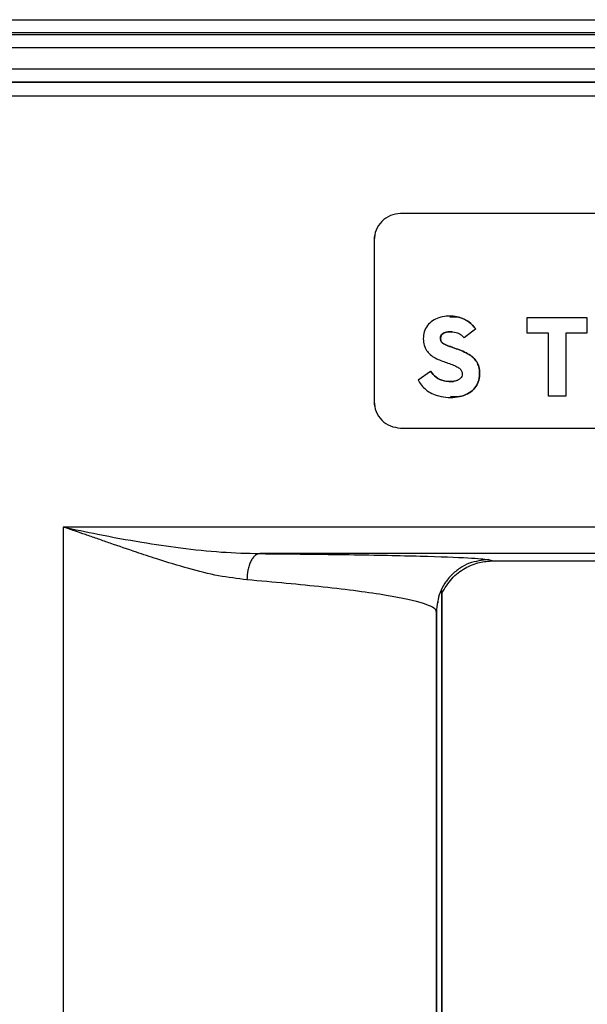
# Model space of a CAD drawing. Header units: millimetres. Extents: x -186 to 167, y -17 to 277.
# Tile 18 of 44: x -82 to -61, y 207 to 244. Entities that reach past the tile are written whole.
import ezdxf

# ---------------------------------------------------------------- set-up
doc = ezdxf.new("R2010")
doc.units = ezdxf.units.MM

msp = doc.modelspace()

# ---------------------------------------------------------------- linework, layer by layer
at = {"color": 7, "linetype": 'Continuous', "lineweight": 25}
for p, q in [((-100.023, 244.38), (-53.673, 244.38)), ((-85.394, 243.829), (-13.168, 243.829)), ((-53.675, 243.88), (-85.38, 243.88)), ((-96.103, 243.329), (-12.842, 243.329)), ((-95.848, 242.53), (-14.499, 242.53)), ((-14.5, 242.03), (-93.939, 242.03)), ((-20.696, 242.014), (-85.401, 242.014)), ((-85.402, 241.514), (-20.697, 241.514)), ((-38.713, 237.088), (-67.713, 237.088)), ((-68.713, 236.088), (-68.713, 230.027)), ((-68.713, 236.088), (-68.713, 230.027)), ((-68.713, 236.088), (-68.713, 236.088)), ((-65.862, 233.234), (-65.863, 233.234)), ((-62.96, 232.593), (-62.96, 233.188)), ((-62.96, 233.188), (-60.712, 233.188)), ((-60.713, 233.188), (-60.713, 232.593)), ((-60.712, 233.188), (-60.712, 232.593)), ((-64.888, 232.75), (-65.326, 232.419)), ((-64.888, 232.75), (-65.325, 232.419)), ((-64.888, 232.75), (-64.888, 232.75)), ((-62.156, 232.593), (-62.96, 232.593)), ((-62.157, 230.227), (-62.157, 232.593)), ((-60.712, 232.593), (-61.503, 232.593)), ((-61.503, 232.593), (-61.503, 230.227)), ((-61.502, 232.593), (-61.502, 230.227)), ((-65.326, 232.419), (-65.325, 232.419)), ((-65.5, 231.964), (-65.499, 231.964)), ((-66.141, 231.539), (-66.141, 231.539)), ((-67.059, 230.834), (-66.583, 231.161)), ((-66.583, 231.161), (-66.583, 231.161)), ((-67.058, 230.834), (-67.059, 230.834)), ((-68.713, 230.027), (-68.713, 230.027)), ((-65.843, 230.18), (-65.842, 230.18)), ((-61.502, 230.227), (-62.157, 230.227)), ((-67.713, 229.027), (-38.713, 229.027)), ((-15.697, 225.304), (-80.402, 225.304)), ((-80.402, 225.304), (-80.402, 206.658)), ((-15.694, 224.304), (-73.008, 224.304)), ((-64.405, 224.077), (-64.236, 224.034)), ((-64.236, 224.034), (-33.056, 224.034)), ((-66.165, 222.91), (-66.162, 222.807)), ((-66.165, 204.709), (-66.165, 222.91)), ((-66.158, 222.91), (-66.158, 204.709)), ((-66.317, 222.498), (-66.318, 222.452)), ((-66.368, 206.658), (-66.368, 222.114)), ((-66.368, 222.114), (-66.366, 222.064)), ((-66.366, 222.064), (-66.366, 206.658))]:
    msp.add_line(p, q, dxfattribs=at)
for points in [[(-67.713, 237.088), (-67.844, 237.073), (-68.106, 237.042), (-68.436, 236.811), (-68.667, 236.481), (-68.698, 236.219), (-68.713, 236.088)], [(-67.713, 237.088), (-67.844, 237.073), (-68.106, 237.042), (-68.436, 236.811), (-68.667, 236.481), (-68.697, 236.219), (-68.713, 236.088)], [(-68.713, 230.027), (-68.698, 229.896), (-68.667, 229.633), (-68.436, 229.303), (-68.106, 229.072), (-67.844, 229.042), (-67.713, 229.027)], [(-68.713, 230.027), (-68.697, 229.896), (-68.667, 229.633), (-68.436, 229.303), (-68.106, 229.072), (-67.844, 229.042), (-67.713, 229.027)]]:
    msp.add_open_spline(points, degree=3, dxfattribs=at)
for points, knots in [([(-64.888, 232.75), (-64.969, 232.845), (-65.143, 233.049), (-65.564, 233.232), (-65.987, 233.251), (-66.337, 233.161), (-66.572, 233.025), (-66.753, 232.833), (-66.855, 232.582), (-66.868, 232.325), (-66.821, 232.089), (-66.714, 231.895), (-66.499, 231.686), (-66.287, 231.599), (-66.141, 231.539)], [0, 0, 0, 0, 0.0976793, 0.2107451, 0.3515957, 0.4258159, 0.4949102, 0.5640012, 0.6316395, 0.7044225, 0.7657993, 0.820168, 0.876935, 1, 1, 1, 1]), ([(-65.863, 233.21), (-65.753, 233.212), (-65.498, 233.217), (-65.143, 233.045), (-64.968, 232.844), (-64.888, 232.75)], [0, 0, 0, 0, 0.292136, 0.671909, 1, 1, 1, 1]), ([(-65.5, 231.964), (-65.581, 231.994), (-65.704, 232.04), (-65.851, 232.09), (-65.983, 232.137), (-66.093, 232.18), (-66.172, 232.258), (-66.199, 232.307), (-66.215, 232.374), (-66.215, 232.452), (-66.178, 232.529), (-66.117, 232.585), (-66.034, 232.626), (-65.886, 232.656), (-65.693, 232.644), (-65.473, 232.571), (-65.374, 232.469), (-65.326, 232.419)], [0, 0, 0, 0, 0.131999, 0.200043, 0.235756, 0.346888, 0.374462, 0.402458, 0.431408, 0.479269, 0.517507, 0.557778, 0.604487, 0.656728, 0.786069, 0.895563, 1, 1, 1, 1]), ([(-65.793, 232.637), (-65.841, 232.642), (-65.922, 232.651), (-66.033, 232.625), (-66.116, 232.586), (-66.178, 232.529), (-66.214, 232.452), (-66.215, 232.374), (-66.199, 232.307), (-66.171, 232.258), (-66.092, 232.18), (-65.982, 232.138), (-65.85, 232.09), (-65.704, 232.04), (-65.581, 231.994), (-65.499, 231.964)], [0, 0, 0, 0, 0.09886, 0.170544, 0.234635, 0.289917, 0.342366, 0.408039, 0.447735, 0.486175, 0.523962, 0.676504, 0.725318, 0.818876, 1, 1, 1, 1]), ([(-67.059, 230.834), (-67.019, 230.766), (-66.939, 230.63), (-66.76, 230.457), (-66.539, 230.316), (-66.146, 230.177), (-65.698, 230.159), (-65.267, 230.262), (-65.009, 230.417), (-64.833, 230.635), (-64.748, 230.893), (-64.736, 231.145), (-64.775, 231.372), (-64.873, 231.562), (-65.098, 231.794), (-65.332, 231.893), (-65.5, 231.964)], [0, 0, 0, 0, 0.054738, 0.109672, 0.171615, 0.236007, 0.397926, 0.475053, 0.542872, 0.603674, 0.666371, 0.728372, 0.77811, 0.825231, 0.874767, 1, 1, 1, 1]), ([(-65.499, 231.964), (-65.331, 231.893), (-65.097, 231.794), (-64.872, 231.562), (-64.775, 231.372), (-64.736, 231.145), (-64.748, 230.893), (-64.832, 230.636), (-65.008, 230.416), (-65.266, 230.266), (-65.556, 230.179), (-65.754, 230.201), (-65.841, 230.21)], [0, 0, 0, 0, 0.188989, 0.263723, 0.334852, 0.40991, 0.503476, 0.5981, 0.689847, 0.792196, 0.908584, 1, 1, 1, 1]), ([(-66.141, 231.539), (-66.001, 231.493), (-65.803, 231.426), (-65.571, 231.323), (-65.466, 231.246), (-65.418, 231.172), (-65.396, 231.099), (-65.397, 231.013), (-65.432, 230.927), (-65.5, 230.854), (-65.601, 230.801), (-65.799, 230.758), (-66.075, 230.777), (-66.39, 230.91), (-66.52, 231.079), (-66.583, 231.161)], [0, 0, 0, 0, 0.184347, 0.261386, 0.316532, 0.343937, 0.370331, 0.411692, 0.447938, 0.485001, 0.533122, 0.588732, 0.736737, 0.872426, 1, 1, 1, 1]), ([(-66.583, 231.161), (-66.519, 231.079), (-66.389, 230.911), (-66.074, 230.772), (-65.846, 230.775), (-65.727, 230.777)], [0, 0, 0, 0, 0.310351, 0.640445, 1, 1, 1, 1]), ([(-80.402, 225.304), (-79.969, 225.213), (-78.985, 225.005), (-77.511, 224.735), (-75.958, 224.509), (-74.477, 224.346), (-73.487, 224.318), (-73.008, 224.304)], [0, 0, 0, 0, 0.175851, 0.399504, 0.59662, 0.80484, 1, 1, 1, 1]), ([(-73.492, 223.32), (-73.846, 223.363), (-74.563, 223.449), (-75.7, 223.737), (-76.733, 224.052), (-77.718, 224.381), (-78.449, 224.632), (-79.072, 224.848), (-79.43, 224.972), (-79.747, 225.081), (-80.008, 225.17), (-80.229, 225.246), (-80.352, 225.287), (-80.387, 225.299), (-80.398, 225.303), (-80.402, 225.304)], [0, 0, 0, 0, 0.161045, 0.3256995, 0.5003471, 0.6103019, 0.7500115, 0.8124627, 0.8749454, 0.9018456, 0.9467102, 0.9849232, 0.9953536, 0.9983998, 1, 1, 1, 1]), ([(-73.008, 224.304), (-73.068, 224.29), (-73.161, 224.267), (-73.273, 224.143), (-73.35, 224.016), (-73.412, 223.859), (-73.473, 223.631), (-73.484, 223.443), (-73.492, 223.32)], [0, 0, 0, 0, 0.239662, 0.368488, 0.499993, 0.631499, 0.760331, 1, 1, 1, 1]), ([(-73.008, 224.304), (-71.841, 224.292), (-69.498, 224.268), (-66.84, 224.213), (-64.962, 224.148), (-64.591, 224.101), (-64.405, 224.077)], [0, 0, 0, 0, 0.247028, 0.49606, 0.747061, 1, 1, 1, 1]), ([(-64.405, 224.077), (-64.652, 224.05), (-65.032, 224.01), (-65.489, 223.765), (-65.803, 223.512), (-66.056, 223.197), (-66.301, 222.741), (-66.342, 222.361), (-66.368, 222.114)], [0, 0, 0, 0, 0.2394485, 0.3683473, 0.4999846, 0.6316259, 0.7605348, 1, 1, 1, 1]), ([(-66.162, 222.807), (-66.048, 223.001), (-65.827, 223.382), (-65.314, 223.77), (-64.773, 223.996), (-64.407, 224.022), (-64.236, 224.034)], [0, 0, 0, 0, 0.278723, 0.544655, 0.786959, 1, 1, 1, 1]), ([(-66.368, 222.114), (-66.37, 222.127), (-66.385, 222.234), (-66.755, 222.44), (-68.146, 222.741), (-70.425, 223.041), (-72.495, 223.229), (-73.492, 223.32)], [0, 0, 0, 0, 0.03035, 0.247283, 0.496221, 0.757422, 1, 1, 1, 1])]:
    msp.add_open_spline(points, degree=3, knots=knots, dxfattribs=at)

doc.saveas('drawing.dxf')
